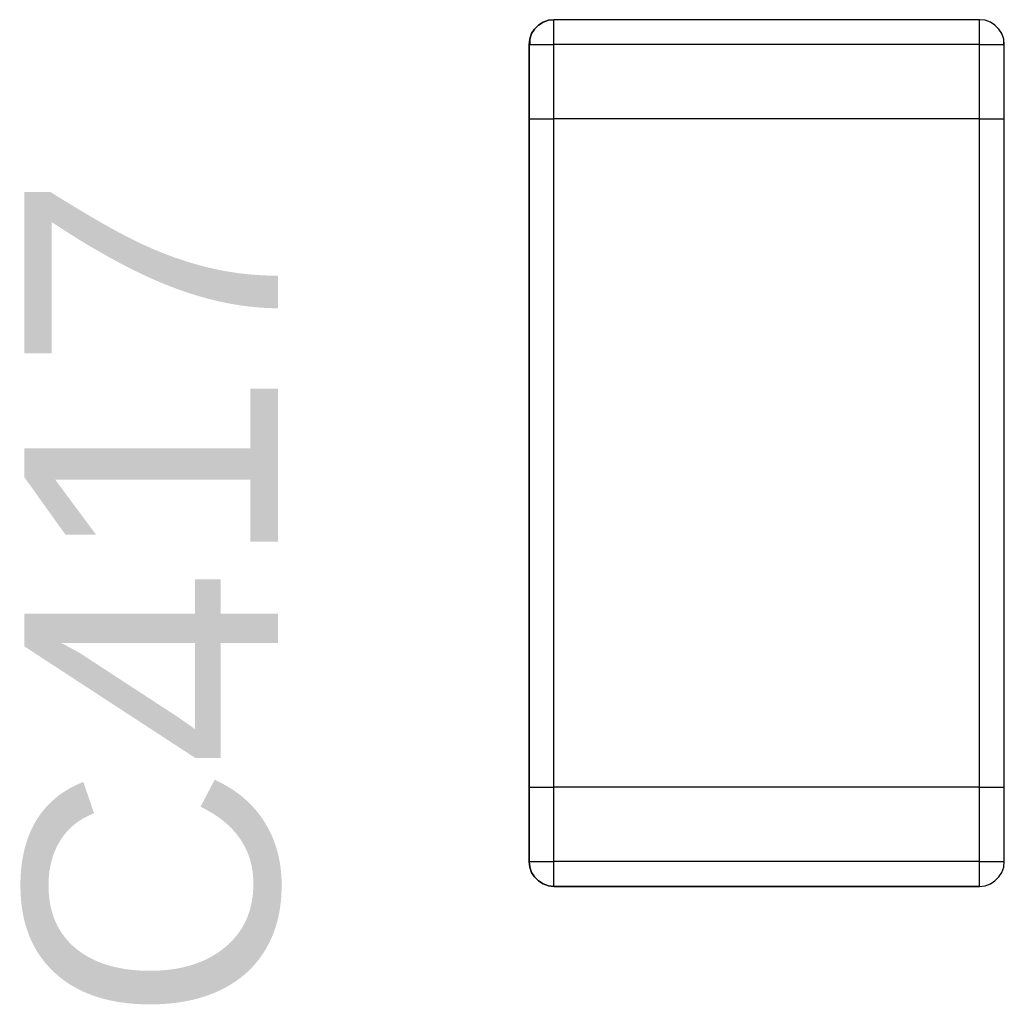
# Model space of a CAD drawing. Header units: inches. Extents: x 0 to 474, y -297 to 0.
# Tile 62 of 256: x 153.52 to 155.5, y -158.84 to -156.85. Entities that reach past the tile are written whole.
import ezdxf

# ---------------------------------------------------------------- set-up
doc = ezdxf.new("R2010")
doc.units = ezdxf.units.IN
doc.header["$MEASUREMENT"] = 0
doc.styles.add('Arial0', font='arial.ttf', dxfattribs={"height": 3.644212})

msp = doc.modelspace()

# ---------------------------------------------------------------- linework, layer by layer
at = {"color": 7, "true_color": 0xffffff}
for p, q in [((154.5638, -156.8658), (154.5558, -156.8738)), ((154.5558, -156.8738), (154.5638, -156.8658)), ((154.5728, -156.8598), (154.5638, -156.8658)), ((154.5638, -156.8658), (154.5728, -156.8598)), ((154.5838, -156.8558), (154.5728, -156.8598)), ((154.5728, -156.8598), (154.5838, -156.8558)), ((154.5948, -156.8548), (154.5838, -156.8558)), ((154.5838, -156.8558), (154.5948, -156.8548)), ((155.4548, -156.8548), (154.5948, -156.8548)), ((155.4548, -156.8548), (154.5948, -156.8548)), ((154.5948, -156.8558), (154.5948, -156.8548)), ((154.5948, -156.8598), (154.5948, -156.8558)), ((154.5948, -156.8658), (154.5948, -156.8598)), ((154.5948, -156.8738), (154.5948, -156.8658)), ((155.4658, -156.8558), (155.4548, -156.8548)), ((155.4658, -156.8558), (155.4548, -156.8548)), ((155.4548, -156.8558), (155.4548, -156.8548)), ((155.4548, -156.8598), (155.4548, -156.8558)), ((155.4548, -156.8658), (155.4548, -156.8598)), ((155.4548, -156.8738), (155.4548, -156.8658)), ((155.4768, -156.8598), (155.4658, -156.8558)), ((155.4768, -156.8598), (155.4658, -156.8558)), ((155.4858, -156.8658), (155.4768, -156.8598)), ((155.4858, -156.8658), (155.4768, -156.8598)), ((155.4938, -156.8738), (155.4858, -156.8658)), ((155.4938, -156.8738), (155.4858, -156.8658)), ((154.5498, -156.8828), (154.5458, -156.8938)), ((154.5458, -156.8938), (154.5498, -156.8828)), ((154.5558, -156.8738), (154.5498, -156.8828)), ((154.5498, -156.8828), (154.5558, -156.8738)), ((154.5948, -156.8828), (154.5948, -156.8738)), ((154.5948, -156.8938), (154.5948, -156.8828)), ((155.4548, -156.8828), (155.4548, -156.8738)), ((155.4548, -156.8938), (155.4548, -156.8828)), ((155.4998, -156.8828), (155.4938, -156.8738)), ((155.4998, -156.8828), (155.4938, -156.8738)), ((155.5038, -156.8938), (155.4998, -156.8828)), ((155.5038, -156.8938), (155.4998, -156.8828)), ((154.5448, -156.9048), (154.5458, -156.8938)), ((154.5458, -156.9048), (154.5448, -156.9048)), ((154.5448, -156.9048), (154.5448, -157.0548)), ((154.5448, -157.0548), (154.5448, -156.9048)), ((154.5448, -156.9048), (154.5458, -156.9048)), ((154.5458, -156.8938), (154.5458, -156.9048)), ((154.5458, -156.9048), (154.5498, -156.9048)), ((154.5498, -156.9048), (154.5558, -156.9048)), ((154.5558, -156.9048), (154.5638, -156.9048)), ((154.5638, -156.9048), (154.5728, -156.9048)), ((154.5728, -156.9048), (154.5838, -156.9048)), ((154.5838, -156.9048), (154.5948, -156.9048)), ((154.5948, -156.9048), (154.5948, -156.8938)), ((154.5948, -157.0548), (154.5948, -156.9048)), ((155.4548, -156.9048), (154.5948, -156.9048)), ((155.4548, -156.9048), (155.4548, -156.8938)), ((155.4548, -157.0548), (155.4548, -156.9048)), ((155.4548, -156.9048), (155.4658, -156.9048)), ((155.4658, -156.9048), (155.4768, -156.9048)), ((155.4768, -156.9048), (155.4858, -156.9048)), ((155.4858, -156.9048), (155.4938, -156.9048)), ((155.4938, -156.9048), (155.4998, -156.9048)), ((155.4998, -156.9048), (155.5038, -156.9048)), ((155.5038, -156.9048), (155.5038, -156.8938)), ((155.5048, -156.9048), (155.5038, -156.8938)), ((155.5048, -156.9048), (155.5038, -156.9048)), ((155.5038, -156.9048), (155.5048, -156.9048)), ((155.5048, -157.0548), (155.5048, -156.9048)), ((155.5048, -157.0548), (155.5048, -156.9048)), ((154.5448, -157.0548), (154.5448, -158.4048)), ((154.5448, -157.0548), (154.5458, -157.0548)), ((154.5448, -158.4048), (154.5448, -157.0548)), ((154.5448, -157.0548), (154.5458, -157.0548)), ((154.5458, -157.0548), (154.5498, -157.0548)), ((154.5458, -157.0548), (154.5498, -157.0548)), ((154.5498, -157.0548), (154.5558, -157.0548)), ((154.5498, -157.0548), (154.5558, -157.0548)), ((154.5558, -157.0548), (154.5638, -157.0548)), ((154.5558, -157.0548), (154.5638, -157.0548)), ((154.5638, -157.0548), (154.5728, -157.0548)), ((154.5638, -157.0548), (154.5728, -157.0548)), ((154.5728, -157.0548), (154.5838, -157.0548)), ((154.5728, -157.0548), (154.5838, -157.0548)), ((154.5838, -157.0548), (154.5948, -157.0548)), ((154.5838, -157.0548), (154.5948, -157.0548)), ((155.4548, -157.0548), (154.5948, -157.0548)), ((155.4548, -157.0548), (154.5948, -157.0548)), ((154.5948, -158.4048), (154.5948, -157.0548)), ((155.4548, -157.0548), (155.4658, -157.0548)), ((155.4548, -157.0548), (155.4658, -157.0548)), ((155.4548, -158.4048), (155.4548, -157.0548)), ((155.4658, -157.0548), (155.4768, -157.0548)), ((155.4658, -157.0548), (155.4768, -157.0548)), ((155.4768, -157.0548), (155.4858, -157.0548)), ((155.4768, -157.0548), (155.4858, -157.0548)), ((155.4858, -157.0548), (155.4938, -157.0548)), ((155.4858, -157.0548), (155.4938, -157.0548)), ((155.4938, -157.0548), (155.4998, -157.0548)), ((155.4938, -157.0548), (155.4998, -157.0548)), ((155.4998, -157.0548), (155.5038, -157.0548)), ((155.4998, -157.0548), (155.5038, -157.0548)), ((155.5038, -157.0548), (155.5048, -157.0548)), ((155.5038, -157.0548), (155.5048, -157.0548)), ((155.5048, -158.4048), (155.5048, -157.0548)), ((155.5048, -158.4048), (155.5048, -157.0548)), ((154.5448, -158.4048), (154.5448, -158.5548)), ((154.5448, -158.4048), (154.5458, -158.4048)), ((154.5448, -158.5548), (154.5448, -158.4048)), ((154.5448, -158.4048), (154.5458, -158.4048)), ((154.5458, -158.4048), (154.5498, -158.4048)), ((154.5458, -158.4048), (154.5498, -158.4048)), ((154.5498, -158.4048), (154.5558, -158.4048)), ((154.5498, -158.4048), (154.5558, -158.4048)), ((154.5558, -158.4048), (154.5638, -158.4048)), ((154.5558, -158.4048), (154.5638, -158.4048)), ((154.5638, -158.4048), (154.5728, -158.4048)), ((154.5638, -158.4048), (154.5728, -158.4048)), ((154.5728, -158.4048), (154.5838, -158.4048)), ((154.5728, -158.4048), (154.5838, -158.4048)), ((154.5838, -158.4048), (154.5948, -158.4048)), ((154.5838, -158.4048), (154.5948, -158.4048)), ((155.4548, -158.4048), (154.5948, -158.4048)), ((155.4548, -158.4048), (154.5948, -158.4048)), ((154.5948, -158.5548), (154.5948, -158.4048)), ((155.4548, -158.4048), (155.4658, -158.4048)), ((155.4548, -158.4048), (155.4658, -158.4048)), ((155.4548, -158.5548), (155.4548, -158.4048)), ((155.4658, -158.4048), (155.4768, -158.4048)), ((155.4658, -158.4048), (155.4768, -158.4048)), ((155.4768, -158.4048), (155.4858, -158.4048)), ((155.4768, -158.4048), (155.4858, -158.4048)), ((155.4858, -158.4048), (155.4938, -158.4048)), ((155.4858, -158.4048), (155.4938, -158.4048)), ((155.4938, -158.4048), (155.4998, -158.4048)), ((155.4938, -158.4048), (155.4998, -158.4048)), ((155.4998, -158.4048), (155.5038, -158.4048)), ((155.4998, -158.4048), (155.5038, -158.4048)), ((155.5038, -158.4048), (155.5048, -158.4048)), ((155.5038, -158.4048), (155.5048, -158.4048)), ((155.5048, -158.5548), (155.5048, -158.4048)), ((155.5048, -158.5548), (155.5048, -158.4048)), ((154.5448, -158.5548), (154.5458, -158.5658)), ((154.5458, -158.5658), (154.5448, -158.5548)), ((154.5448, -158.5548), (154.5458, -158.5548)), ((154.5458, -158.5548), (154.5498, -158.5548)), ((154.5498, -158.5548), (154.5558, -158.5548)), ((154.5558, -158.5548), (154.5638, -158.5548)), ((154.5638, -158.5548), (154.5728, -158.5548)), ((154.5728, -158.5548), (154.5838, -158.5548)), ((154.5838, -158.5548), (154.5948, -158.5548)), ((154.5948, -158.5658), (154.5948, -158.5548)), ((155.4548, -158.5548), (154.5948, -158.5548)), ((155.4548, -158.5548), (155.4658, -158.5548)), ((155.4548, -158.5658), (155.4548, -158.5548)), ((155.4658, -158.5548), (155.4768, -158.5548)), ((155.4768, -158.5548), (155.4858, -158.5548)), ((155.4858, -158.5548), (155.4938, -158.5548)), ((155.4938, -158.5548), (155.4998, -158.5548)), ((155.4998, -158.5548), (155.5038, -158.5548)), ((155.5038, -158.5658), (155.5048, -158.5548)), ((155.5038, -158.5658), (155.5048, -158.5548)), ((155.5038, -158.5548), (155.5048, -158.5548)), ((154.5458, -158.5658), (154.5498, -158.5768)), ((154.5498, -158.5768), (154.5458, -158.5658)), ((154.5498, -158.5768), (154.5558, -158.5858)), ((154.5558, -158.5858), (154.5498, -158.5768)), ((154.5948, -158.5768), (154.5948, -158.5658)), ((154.5948, -158.5858), (154.5948, -158.5768)), ((155.4548, -158.5768), (155.4548, -158.5658)), ((155.4548, -158.5858), (155.4548, -158.5768)), ((155.4938, -158.5858), (155.4998, -158.5768)), ((155.4938, -158.5858), (155.4998, -158.5768)), ((155.4998, -158.5768), (155.5038, -158.5658)), ((155.4998, -158.5768), (155.5038, -158.5658)), ((154.5558, -158.5858), (154.5638, -158.5938)), ((154.5638, -158.5938), (154.5558, -158.5858)), ((154.5638, -158.5938), (154.5728, -158.5998)), ((154.5728, -158.5998), (154.5638, -158.5938)), ((154.5948, -158.5938), (154.5948, -158.5858)), ((154.5948, -158.5998), (154.5948, -158.5938)), ((155.4548, -158.5938), (155.4548, -158.5858)), ((155.4548, -158.5998), (155.4548, -158.5938)), ((155.4768, -158.5998), (155.4858, -158.5938)), ((155.4768, -158.5998), (155.4858, -158.5938)), ((155.4858, -158.5938), (155.4938, -158.5858)), ((155.4858, -158.5938), (155.4938, -158.5858)), ((154.5728, -158.5998), (154.5838, -158.6038)), ((154.5838, -158.6038), (154.5728, -158.5998)), ((154.5838, -158.6038), (154.5948, -158.6048)), ((154.5948, -158.6048), (154.5838, -158.6038)), ((154.5948, -158.6038), (154.5948, -158.5998)), ((154.5948, -158.6048), (154.5948, -158.6038)), ((154.5948, -158.6048), (155.4548, -158.6048)), ((155.4548, -158.6048), (154.5948, -158.6048)), ((155.4548, -158.6038), (155.4548, -158.5998)), ((155.4548, -158.6048), (155.4658, -158.6038)), ((155.4548, -158.6048), (155.4658, -158.6038)), ((155.4548, -158.6048), (155.4548, -158.6038)), ((155.4658, -158.6038), (155.4768, -158.5998)), ((155.4658, -158.6038), (155.4768, -158.5998))]:
    msp.add_line(p, q, dxfattribs=at)
at = {"color": 18, "true_color": 0x000000}
for p, q in [((154.5638, -156.8658), (154.5558, -156.8738)), ((154.5558, -156.8738), (154.5638, -156.8658)), ((154.5728, -156.8598), (154.5638, -156.8658)), ((154.5638, -156.8658), (154.5728, -156.8598)), ((154.5838, -156.8558), (154.5728, -156.8598)), ((154.5728, -156.8598), (154.5838, -156.8558)), ((154.5948, -156.8548), (154.5838, -156.8558)), ((154.5838, -156.8558), (154.5948, -156.8548)), ((155.4548, -156.8548), (154.5948, -156.8548)), ((155.4548, -156.8548), (154.5948, -156.8548)), ((154.5948, -156.8558), (154.5948, -156.8548)), ((154.5948, -156.8598), (154.5948, -156.8558)), ((154.5948, -156.8658), (154.5948, -156.8598)), ((154.5948, -156.8738), (154.5948, -156.8658)), ((155.4658, -156.8558), (155.4548, -156.8548)), ((155.4658, -156.8558), (155.4548, -156.8548)), ((155.4548, -156.8558), (155.4548, -156.8548)), ((155.4548, -156.8598), (155.4548, -156.8558)), ((155.4548, -156.8658), (155.4548, -156.8598)), ((155.4548, -156.8738), (155.4548, -156.8658)), ((155.4768, -156.8598), (155.4658, -156.8558)), ((155.4768, -156.8598), (155.4658, -156.8558)), ((155.4858, -156.8658), (155.4768, -156.8598)), ((155.4858, -156.8658), (155.4768, -156.8598)), ((155.4938, -156.8738), (155.4858, -156.8658)), ((155.4938, -156.8738), (155.4858, -156.8658)), ((154.5498, -156.8828), (154.5458, -156.8938)), ((154.5458, -156.8938), (154.5498, -156.8828)), ((154.5558, -156.8738), (154.5498, -156.8828)), ((154.5498, -156.8828), (154.5558, -156.8738)), ((154.5948, -156.8828), (154.5948, -156.8738)), ((154.5948, -156.8938), (154.5948, -156.8828)), ((155.4548, -156.8828), (155.4548, -156.8738)), ((155.4548, -156.8938), (155.4548, -156.8828)), ((155.4998, -156.8828), (155.4938, -156.8738)), ((155.4998, -156.8828), (155.4938, -156.8738)), ((155.5038, -156.8938), (155.4998, -156.8828)), ((155.5038, -156.8938), (155.4998, -156.8828)), ((154.5448, -156.9048), (154.5458, -156.8938)), ((154.5458, -156.9048), (154.5448, -156.9048)), ((154.5448, -156.9048), (154.5448, -157.0548)), ((154.5448, -157.0548), (154.5448, -156.9048)), ((154.5448, -156.9048), (154.5458, -156.9048)), ((154.5458, -156.8938), (154.5458, -156.9048)), ((154.5458, -156.9048), (154.5498, -156.9048)), ((154.5498, -156.9048), (154.5558, -156.9048)), ((154.5558, -156.9048), (154.5638, -156.9048)), ((154.5638, -156.9048), (154.5728, -156.9048)), ((154.5728, -156.9048), (154.5838, -156.9048)), ((154.5838, -156.9048), (154.5948, -156.9048)), ((154.5948, -156.9048), (154.5948, -156.8938)), ((154.5948, -157.0548), (154.5948, -156.9048)), ((155.4548, -156.9048), (154.5948, -156.9048)), ((155.4548, -156.9048), (155.4548, -156.8938)), ((155.4548, -157.0548), (155.4548, -156.9048)), ((155.4548, -156.9048), (155.4658, -156.9048)), ((155.4658, -156.9048), (155.4768, -156.9048)), ((155.4768, -156.9048), (155.4858, -156.9048)), ((155.4858, -156.9048), (155.4938, -156.9048)), ((155.4938, -156.9048), (155.4998, -156.9048)), ((155.4998, -156.9048), (155.5038, -156.9048)), ((155.5038, -156.9048), (155.5038, -156.8938)), ((155.5048, -156.9048), (155.5038, -156.8938)), ((155.5048, -156.9048), (155.5038, -156.9048)), ((155.5038, -156.9048), (155.5048, -156.9048)), ((155.5048, -157.0548), (155.5048, -156.9048)), ((155.5048, -157.0548), (155.5048, -156.9048)), ((154.5448, -157.0548), (154.5448, -158.4048)), ((154.5448, -157.0548), (154.5458, -157.0548)), ((154.5448, -158.4048), (154.5448, -157.0548)), ((154.5448, -157.0548), (154.5458, -157.0548)), ((154.5458, -157.0548), (154.5498, -157.0548)), ((154.5458, -157.0548), (154.5498, -157.0548)), ((154.5498, -157.0548), (154.5558, -157.0548)), ((154.5498, -157.0548), (154.5558, -157.0548)), ((154.5558, -157.0548), (154.5638, -157.0548)), ((154.5558, -157.0548), (154.5638, -157.0548)), ((154.5638, -157.0548), (154.5728, -157.0548)), ((154.5638, -157.0548), (154.5728, -157.0548)), ((154.5728, -157.0548), (154.5838, -157.0548)), ((154.5728, -157.0548), (154.5838, -157.0548)), ((154.5838, -157.0548), (154.5948, -157.0548)), ((154.5838, -157.0548), (154.5948, -157.0548)), ((155.4548, -157.0548), (154.5948, -157.0548)), ((155.4548, -157.0548), (154.5948, -157.0548)), ((154.5948, -158.4048), (154.5948, -157.0548)), ((155.4548, -157.0548), (155.4658, -157.0548)), ((155.4548, -157.0548), (155.4658, -157.0548)), ((155.4548, -158.4048), (155.4548, -157.0548)), ((155.4658, -157.0548), (155.4768, -157.0548)), ((155.4658, -157.0548), (155.4768, -157.0548)), ((155.4768, -157.0548), (155.4858, -157.0548)), ((155.4768, -157.0548), (155.4858, -157.0548)), ((155.4858, -157.0548), (155.4938, -157.0548)), ((155.4858, -157.0548), (155.4938, -157.0548)), ((155.4938, -157.0548), (155.4998, -157.0548)), ((155.4938, -157.0548), (155.4998, -157.0548)), ((155.4998, -157.0548), (155.5038, -157.0548)), ((155.4998, -157.0548), (155.5038, -157.0548)), ((155.5038, -157.0548), (155.5048, -157.0548)), ((155.5038, -157.0548), (155.5048, -157.0548)), ((155.5048, -158.4048), (155.5048, -157.0548)), ((155.5048, -158.4048), (155.5048, -157.0548)), ((154.5448, -158.4048), (154.5448, -158.5548)), ((154.5448, -158.4048), (154.5458, -158.4048)), ((154.5448, -158.5548), (154.5448, -158.4048)), ((154.5448, -158.4048), (154.5458, -158.4048)), ((154.5458, -158.4048), (154.5498, -158.4048)), ((154.5458, -158.4048), (154.5498, -158.4048)), ((154.5498, -158.4048), (154.5558, -158.4048)), ((154.5498, -158.4048), (154.5558, -158.4048)), ((154.5558, -158.4048), (154.5638, -158.4048)), ((154.5558, -158.4048), (154.5638, -158.4048)), ((154.5638, -158.4048), (154.5728, -158.4048)), ((154.5638, -158.4048), (154.5728, -158.4048)), ((154.5728, -158.4048), (154.5838, -158.4048)), ((154.5728, -158.4048), (154.5838, -158.4048)), ((154.5838, -158.4048), (154.5948, -158.4048)), ((154.5838, -158.4048), (154.5948, -158.4048)), ((155.4548, -158.4048), (154.5948, -158.4048)), ((155.4548, -158.4048), (154.5948, -158.4048)), ((154.5948, -158.5548), (154.5948, -158.4048)), ((155.4548, -158.4048), (155.4658, -158.4048)), ((155.4548, -158.4048), (155.4658, -158.4048)), ((155.4548, -158.5548), (155.4548, -158.4048)), ((155.4658, -158.4048), (155.4768, -158.4048)), ((155.4658, -158.4048), (155.4768, -158.4048)), ((155.4768, -158.4048), (155.4858, -158.4048)), ((155.4768, -158.4048), (155.4858, -158.4048)), ((155.4858, -158.4048), (155.4938, -158.4048)), ((155.4858, -158.4048), (155.4938, -158.4048)), ((155.4938, -158.4048), (155.4998, -158.4048)), ((155.4938, -158.4048), (155.4998, -158.4048)), ((155.4998, -158.4048), (155.5038, -158.4048)), ((155.4998, -158.4048), (155.5038, -158.4048)), ((155.5038, -158.4048), (155.5048, -158.4048)), ((155.5038, -158.4048), (155.5048, -158.4048)), ((155.5048, -158.5548), (155.5048, -158.4048)), ((155.5048, -158.5548), (155.5048, -158.4048)), ((154.5448, -158.5548), (154.5458, -158.5658)), ((154.5458, -158.5658), (154.5448, -158.5548)), ((154.5448, -158.5548), (154.5458, -158.5548)), ((154.5458, -158.5548), (154.5498, -158.5548)), ((154.5498, -158.5548), (154.5558, -158.5548)), ((154.5558, -158.5548), (154.5638, -158.5548)), ((154.5638, -158.5548), (154.5728, -158.5548)), ((154.5728, -158.5548), (154.5838, -158.5548)), ((154.5838, -158.5548), (154.5948, -158.5548)), ((154.5948, -158.5658), (154.5948, -158.5548)), ((155.4548, -158.5548), (154.5948, -158.5548)), ((155.4548, -158.5548), (155.4658, -158.5548)), ((155.4548, -158.5658), (155.4548, -158.5548)), ((155.4658, -158.5548), (155.4768, -158.5548)), ((155.4768, -158.5548), (155.4858, -158.5548)), ((155.4858, -158.5548), (155.4938, -158.5548)), ((155.4938, -158.5548), (155.4998, -158.5548)), ((155.4998, -158.5548), (155.5038, -158.5548)), ((155.5038, -158.5658), (155.5048, -158.5548)), ((155.5038, -158.5658), (155.5048, -158.5548)), ((155.5038, -158.5548), (155.5048, -158.5548)), ((154.5458, -158.5658), (154.5498, -158.5768)), ((154.5498, -158.5768), (154.5458, -158.5658)), ((154.5498, -158.5768), (154.5558, -158.5858)), ((154.5558, -158.5858), (154.5498, -158.5768)), ((154.5948, -158.5768), (154.5948, -158.5658)), ((154.5948, -158.5858), (154.5948, -158.5768)), ((155.4548, -158.5768), (155.4548, -158.5658)), ((155.4548, -158.5858), (155.4548, -158.5768)), ((155.4938, -158.5858), (155.4998, -158.5768)), ((155.4938, -158.5858), (155.4998, -158.5768)), ((155.4998, -158.5768), (155.5038, -158.5658)), ((155.4998, -158.5768), (155.5038, -158.5658)), ((154.5558, -158.5858), (154.5638, -158.5938)), ((154.5638, -158.5938), (154.5558, -158.5858)), ((154.5638, -158.5938), (154.5728, -158.5998)), ((154.5728, -158.5998), (154.5638, -158.5938)), ((154.5948, -158.5938), (154.5948, -158.5858)), ((154.5948, -158.5998), (154.5948, -158.5938)), ((155.4548, -158.5938), (155.4548, -158.5858)), ((155.4548, -158.5998), (155.4548, -158.5938)), ((155.4768, -158.5998), (155.4858, -158.5938)), ((155.4768, -158.5998), (155.4858, -158.5938)), ((155.4858, -158.5938), (155.4938, -158.5858)), ((155.4858, -158.5938), (155.4938, -158.5858)), ((154.5728, -158.5998), (154.5838, -158.6038)), ((154.5838, -158.6038), (154.5728, -158.5998)), ((154.5838, -158.6038), (154.5948, -158.6048)), ((154.5948, -158.6048), (154.5838, -158.6038)), ((154.5948, -158.6038), (154.5948, -158.5998)), ((154.5948, -158.6048), (154.5948, -158.6038)), ((154.5948, -158.6048), (155.4548, -158.6048)), ((155.4548, -158.6048), (154.5948, -158.6048)), ((155.4548, -158.6038), (155.4548, -158.5998)), ((155.4548, -158.6048), (155.4658, -158.6038)), ((155.4548, -158.6048), (155.4658, -158.6038)), ((155.4548, -158.6048), (155.4548, -158.6038)), ((155.4658, -158.6038), (155.4768, -158.5998)), ((155.4658, -158.6038), (155.4768, -158.5998))]:
    msp.add_line(p, q, dxfattribs=at)

# ---------------------------------------------------------------- texts
at = {"color": 18, "true_color": 0x000000, "style": 'Arial0'}
msp.add_text('C417', height=0.51293, rotation=90, dxfattribs=at).set_placement((154.0374, -158.8795))

doc.saveas('drawing.dxf')
